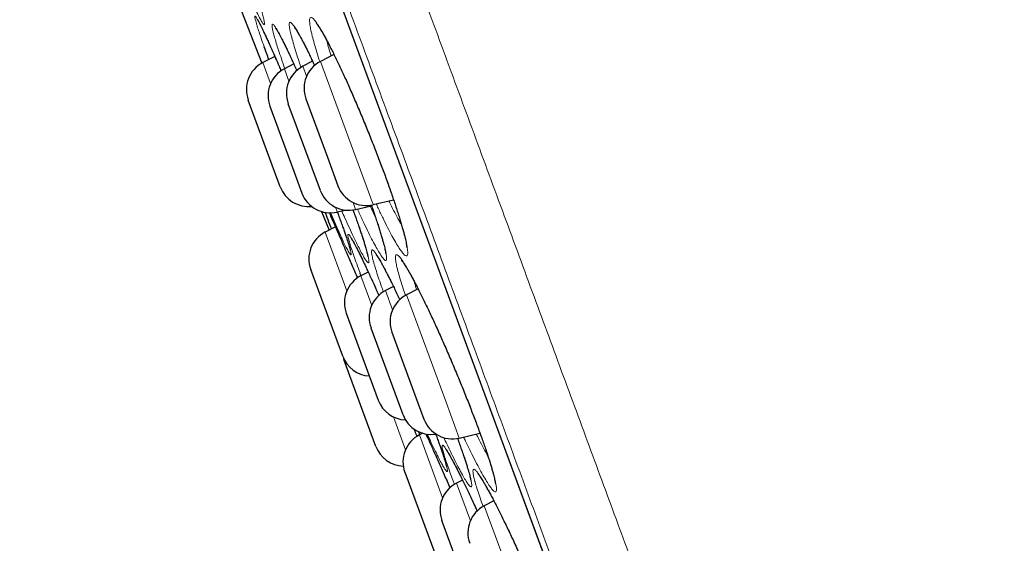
# Model space of a CAD drawing. Header units: millimetres. Extents: x 8 to 778, y 12 to 1829.
# Tile 191 of 256: x 69 to 85, y 1659 to 1668. Entities that reach past the tile are written whole.
import ezdxf

# ---------------------------------------------------------------- set-up
doc = ezdxf.new("R2010")
doc.units = ezdxf.units.MM

msp = doc.modelspace()

# ---------------------------------------------------------------- linework, layer by layer
at = {"color": 8, "linetype": 'Continuous', "lineweight": 0}
for p, q in [((60.52, 1705.446), (83.343, 1643.577)), ((73.145, 1666.762), (73.017, 1667.108)), ((73.809, 1667.196), (73.832, 1667.126)), ((73.97, 1667.128), (74.555, 1665.541)), ((73.375, 1667.007), (73.45, 1666.803)), ((73.74, 1666.883), (73.679, 1667.048)), ((74.555, 1665.541), (74.842, 1664.764)), ((74.551, 1664.684), (74.508, 1664.801)), ((74.218, 1664.721), (74.247, 1664.643)), ((74.407, 1663.342), (74.049, 1664.312)), ((74.636, 1663.587), (74.816, 1663.1)), ((75.162, 1663.029), (75.045, 1663.345)), ((75.391, 1663.274), (76.045, 1661.501)), ((76.045, 1661.501), (76.263, 1660.91)), ((75.375, 1660.718), (75.175, 1661.26)), ((75.604, 1660.963), (75.988, 1659.923)), ((76.447, 1659.546), (76.217, 1660.168)), ((76.676, 1659.791), (77.392, 1657.849))]:
    msp.add_line(p, q, dxfattribs=at)
at = {"color": 7, "linetype": 'Continuous', "lineweight": 30}
for p, q in [((60.527, 1705.425), (83.335, 1643.597)), ((72.452, 1668.502), (73.004, 1667.101)), ((74.193, 1667.243), (73.97, 1667.128)), ((73.216, 1667.211), (73.017, 1667.108)), ((73.529, 1667.087), (73.375, 1667.007)), ((73.84, 1667.131), (73.679, 1667.048)), ((73.306, 1665.058), (72.777, 1666.491)), ((73.968, 1664.998), (73.439, 1666.43)), ((73.729, 1666.51), (74.084, 1665.549)), ((73.134, 1666.389), (73.531, 1665.315)), ((74.084, 1665.549), (74.258, 1665.077)), ((73.531, 1665.315), (73.663, 1664.956)), ((74.842, 1664.764), (75.178, 1664.843)), ((73.989, 1664.65), (74.113, 1664.345)), ((74.247, 1664.643), (74.379, 1664.674)), ((74.551, 1664.684), (74.814, 1664.746)), ((74.217, 1664.399), (74.049, 1664.312)), ((74.337, 1662.262), (73.809, 1663.695)), ((74.759, 1663.651), (74.636, 1663.587)), ((75.175, 1663.412), (75.045, 1663.345)), ((75.583, 1663.373), (75.391, 1663.274)), ((74.396, 1662.97), (74.847, 1661.746)), ((75.334, 1661.295), (74.805, 1662.727)), ((75.151, 1662.657), (75.547, 1661.582)), ((74.348, 1662.235), (74.358, 1662.207)), ((74.886, 1660.774), (74.358, 1662.207)), ((74.847, 1661.746), (74.925, 1661.537)), ((75.547, 1661.582), (75.68, 1661.224)), ((75.614, 1660.968), (75.597, 1661.012)), ((75.656, 1660.99), (75.604, 1660.963)), ((76.263, 1660.91), (76.605, 1660.99)), ((75.364, 1660.345), (75.857, 1659.008)), ((76.315, 1660.218), (76.217, 1660.168)), ((76.834, 1659.872), (76.676, 1659.791)), ((76.506, 1658.117), (75.977, 1659.55))]:
    msp.add_line(p, q, dxfattribs=at)
for centre, start, end in [((73.246, 1666.664), 117.2488, 200.2488), ((74.199, 1666.683), 117.2488, 200.2488), ((73.604, 1666.562), 117.2488, 200.2488), ((73.908, 1666.603), 117.2488, 200.2488), ((73.775, 1665.231), 200.2488, 275.9422), ((74.132, 1665.129), 200.2488, 283.2488), ((74.437, 1665.171), 200.2488, 283.2488), ((74.727, 1665.25), 200.2488, 283.2488), ((74.278, 1663.868), 117.2488, 200.2488), ((74.865, 1663.143), 117.2488, 200.2488), ((75.274, 1662.901), 117.2488, 200.2488), ((75.62, 1662.83), 117.2488, 200.2488), ((74.806, 1662.435), 200.2488, 266.6706), ((75.394, 1661.71), 200.2488, 267.7655), ((75.803, 1661.468), 200.2488, 279.0899), ((76.149, 1661.397), 200.2488, 283.2488), ((75.833, 1660.518), 117.2488, 200.2488), ((75.355, 1660.947), 200.2488, 268.0479), ((76.446, 1659.723), 117.2488, 200.2488), ((76.905, 1659.347), 117.2488, 200.2488)]:
    msp.add_arc(centre, 0.5, start, end, dxfattribs=at)
at = {"color": 8, "linetype": 'Continuous', "lineweight": 0}
for points, knots in [([(61.083, 1707.746), (61.085, 1707.74), (61.09, 1707.727), (61.126, 1707.629), (61.184, 1707.472), (61.266, 1707.25), (61.37, 1706.968), (61.495, 1706.628), (61.642, 1706.23), (61.81, 1705.774), (62.001, 1705.257), (62.214, 1704.68), (62.449, 1704.041), (62.706, 1703.347), (62.982, 1702.597), (63.277, 1701.799), (63.588, 1700.955), (63.915, 1700.067), (64.26, 1699.133), (64.624, 1698.147), (65.006, 1697.112), (65.406, 1696.027), (65.821, 1694.902), (66.25, 1693.738), (66.69, 1692.545), (67.14, 1691.326), (67.598, 1690.083), (68.067, 1688.813), (68.548, 1687.509), (69.041, 1686.173), (69.545, 1684.807), (70.056, 1683.422), (70.572, 1682.021), (71.091, 1680.615), (71.611, 1679.206), (72.13, 1677.799), (72.652, 1676.385), (73.177, 1674.961), (73.706, 1673.528), (74.236, 1672.089), (74.765, 1670.656), (75.291, 1669.231), (75.809, 1667.826), (76.319, 1666.442), (76.821, 1665.083), (77.315, 1663.743), (77.805, 1662.415), (78.289, 1661.103), (78.766, 1659.81), (79.232, 1658.546), (79.687, 1657.315), (80.126, 1656.124), (80.549, 1654.976), (80.956, 1653.873), (81.349, 1652.809), (81.728, 1651.78), (82.094, 1650.789), (82.444, 1649.839), (82.777, 1648.937), (83.091, 1648.086), (83.384, 1647.292), (83.656, 1646.554), (83.907, 1645.874), (84.138, 1645.249), (84.349, 1644.675), (84.541, 1644.156), (84.711, 1643.693), (84.86, 1643.291), (84.986, 1642.95), (85.088, 1642.673), (85.167, 1642.458), (85.224, 1642.304), (85.256, 1642.219), (85.269, 1642.183), (85.265, 1642.193), (85.265, 1642.193)], [0, 0, 0, 0, 0.014, 0.028, 0.042, 0.056, 0.07, 0.08375, 0.0975, 0.11125, 0.125, 0.139, 0.153, 0.167, 0.181, 0.195, 0.20875, 0.2225, 0.23625, 0.25, 0.264, 0.278, 0.292, 0.306, 0.32, 0.33375, 0.3475, 0.36125, 0.375, 0.389, 0.403, 0.417, 0.431, 0.445, 0.45875, 0.4725, 0.48625, 0.5, 0.514, 0.528, 0.542, 0.556, 0.57, 0.58375, 0.5975, 0.61125, 0.625, 0.639, 0.653, 0.667, 0.681, 0.695, 0.70875, 0.7225, 0.73625, 0.75, 0.764, 0.778, 0.792, 0.806, 0.82, 0.83375, 0.8475, 0.86125, 0.875, 0.889, 0.903, 0.917, 0.930999, 0.944999, 0.958749, 0.9725, 0.98625, 1, 1, 1, 1, 1]), ([(83.749, 1642.768), (83.747, 1642.774), (83.743, 1642.786), (83.707, 1642.882), (83.651, 1643.034), (83.572, 1643.249), (83.471, 1643.522), (83.349, 1643.852), (83.207, 1644.238), (83.044, 1644.68), (82.859, 1645.181), (82.652, 1645.741), (82.424, 1646.36), (82.176, 1647.034), (81.908, 1647.76), (81.622, 1648.534), (81.32, 1649.353), (81.003, 1650.213), (80.668, 1651.119), (80.316, 1652.075), (79.946, 1653.079), (79.558, 1654.13), (79.155, 1655.221), (78.739, 1656.35), (78.312, 1657.506), (77.876, 1658.688), (77.432, 1659.893), (76.977, 1661.125), (76.511, 1662.389), (76.033, 1663.685), (75.545, 1665.009), (75.05, 1666.351), (74.548, 1667.709), (74.045, 1669.073), (73.542, 1670.438), (73.038, 1671.803), (72.533, 1673.174), (72.023, 1674.555), (71.511, 1675.944), (70.996, 1677.339), (70.484, 1678.728), (69.974, 1680.11), (69.471, 1681.472), (68.977, 1682.814), (68.49, 1684.131), (68.011, 1685.431), (67.536, 1686.719), (67.067, 1687.991), (66.604, 1689.244), (66.152, 1690.469), (65.712, 1691.663), (65.286, 1692.818), (64.876, 1693.93), (64.481, 1695), (64.1, 1696.032), (63.732, 1697.03), (63.378, 1697.99), (63.038, 1698.912), (62.716, 1699.786), (62.411, 1700.611), (62.127, 1701.381), (61.863, 1702.096), (61.62, 1702.755), (61.397, 1703.362), (61.191, 1703.918), (61.006, 1704.421), (60.84, 1704.87), (60.696, 1705.26), (60.574, 1705.59), (60.475, 1705.859), (60.398, 1706.068), (60.344, 1706.215), (60.31, 1706.307), (60.306, 1706.318), (60.304, 1706.324)], [0, 0, 0, 0, 0.014, 0.028, 0.042, 0.056, 0.07, 0.08375, 0.0975, 0.11125, 0.125, 0.139, 0.153, 0.167, 0.181, 0.195, 0.20875, 0.2225, 0.23625, 0.25, 0.264, 0.278, 0.292, 0.306, 0.32, 0.33375, 0.3475, 0.36125, 0.375, 0.389, 0.403, 0.417, 0.431, 0.445, 0.45875, 0.4725, 0.48625, 0.5, 0.514, 0.528, 0.542, 0.556, 0.57, 0.58375, 0.5975, 0.61125, 0.625, 0.639, 0.653, 0.667, 0.681, 0.695, 0.70875, 0.7225, 0.73625, 0.75, 0.764, 0.778, 0.792, 0.806, 0.82, 0.83375, 0.8475, 0.86125, 0.875, 0.889, 0.903, 0.917, 0.931, 0.945, 0.95875, 0.9725, 0.98625, 1, 1, 1, 1]), ([(72.777, 1668.625), (72.797, 1668.569), (72.838, 1668.453), (72.891, 1668.297), (72.937, 1668.156), (72.976, 1668.033), (73.008, 1667.927), (73.03, 1667.842), (73.044, 1667.781), (73.047, 1667.744), (73.041, 1667.732), (73.026, 1667.744), (73, 1667.782), (72.966, 1667.844), (72.923, 1667.93), (72.871, 1668.039), (72.813, 1668.168), (72.748, 1668.316), (72.7, 1668.428), (72.676, 1668.484)], [0, 0, 0, 0, 0.054384, 0.113791, 0.170012, 0.226233, 0.285705, 0.345368, 0.404842, 0.464298, 0.523943, 0.583399, 0.642969, 0.70273, 0.7623, 0.821877, 0.881643, 0.941219, 1, 1, 1, 1]), ([(72.926, 1667.707), (72.921, 1667.724), (72.911, 1667.758), (72.897, 1667.807), (72.887, 1667.85), (72.886, 1667.876), (72.894, 1667.877), (72.913, 1667.853), (72.941, 1667.804), (72.978, 1667.732), (73.025, 1667.636), (73.079, 1667.519), (73.142, 1667.38), (73.193, 1667.266), (73.224, 1667.193), (73.23, 1667.179)], [0, 0, 0, 0, 0.051363, 0.102727, 0.190094, 0.277734, 0.365093, 0.452523, 0.540226, 0.627647, 0.715346, 0.803324, 0.89102, 0.978641, 1, 1, 1, 1]), ([(73.039, 1667.375), (73.023, 1667.42), (72.992, 1667.509), (72.954, 1667.62), (72.935, 1667.678), (72.926, 1667.707)], [0, 0, 0, 0, 0.342549, 0.671274, 1, 1, 1, 1]), ([(73.211, 1667.531), (73.205, 1667.55), (73.195, 1667.588), (73.181, 1667.646), (73.171, 1667.698), (73.169, 1667.735), (73.177, 1667.747), (73.196, 1667.734), (73.224, 1667.696), (73.261, 1667.635), (73.308, 1667.549), (73.363, 1667.441), (73.426, 1667.312), (73.496, 1667.162), (73.548, 1667.049), (73.577, 1666.982), (73.58, 1666.976)], [0, 0, 0, 0, 0.048455, 0.096911, 0.178, 0.259344, 0.340426, 0.421591, 0.503009, 0.584166, 0.665593, 0.747279, 0.828703, 0.91006, 0.991675, 1, 1, 1, 1]), ([(73.496, 1667.522), (73.495, 1667.525), (73.485, 1667.564), (73.469, 1667.631), (73.456, 1667.703), (73.454, 1667.752), (73.461, 1667.776), (73.479, 1667.775), (73.506, 1667.749), (73.544, 1667.699), (73.59, 1667.625), (73.644, 1667.528), (73.706, 1667.409), (73.776, 1667.268), (73.833, 1667.151), (73.867, 1667.076), (73.875, 1667.06)], [0, 0, 0, 0, 0.007464, 0.08816, 0.169115, 0.249814, 0.330526, 0.411497, 0.492211, 0.572871, 0.653789, 0.734454, 0.815321, 0.896448, 0.977317, 1, 1, 1, 1]), ([(73.828, 1667.576), (73.827, 1667.58), (73.817, 1667.622), (73.802, 1667.693), (73.79, 1667.771), (73.789, 1667.825), (73.799, 1667.854), (73.818, 1667.859), (73.848, 1667.839), (73.887, 1667.793), (73.934, 1667.724), (73.991, 1667.632), (74.055, 1667.517), (74.126, 1667.382), (74.203, 1667.228), (74.285, 1667.057), (74.371, 1666.871), (74.46, 1666.673), (74.551, 1666.465), (74.642, 1666.249), (74.733, 1666.029), (74.822, 1665.807), (74.909, 1665.587), (74.991, 1665.37), (75.068, 1665.16), (75.14, 1664.959), (75.205, 1664.769), (75.262, 1664.594), (75.311, 1664.436), (75.35, 1664.298), (75.379, 1664.183), (75.399, 1664.087), (75.411, 1664.009), (75.413, 1663.953), (75.404, 1663.921), (75.385, 1663.915), (75.357, 1663.934), (75.319, 1663.977), (75.271, 1664.044), (75.215, 1664.135), (75.152, 1664.248), (75.081, 1664.382), (75.004, 1664.536), (74.94, 1664.668), (74.901, 1664.753), (74.891, 1664.775)], [0, 0, 0, 0, 0.002836, 0.026997, 0.051235, 0.075396, 0.099568, 0.123818, 0.147991, 0.172155, 0.196396, 0.220562, 0.244788, 0.269093, 0.293319, 0.317464, 0.341686, 0.36583, 0.390018, 0.414284, 0.438472, 0.46257, 0.486744, 0.510841, 0.534963, 0.559163, 0.583286, 0.607374, 0.631538, 0.655626, 0.677961, 0.700294, 0.724563, 0.748907, 0.773172, 0.797336, 0.821576, 0.845739, 0.869982, 0.894303, 0.918546, 0.942736, 0.967003, 0.991192, 1, 1, 1, 1]), ([(73.961, 1667.118), (73.956, 1667.134), (73.932, 1667.207), (73.897, 1667.321), (73.857, 1667.461), (73.837, 1667.537), (73.828, 1667.576)], [0, 0, 0, 0, 0.085627, 0.390125, 0.695511, 1, 1, 1, 1]), ([(73.381, 1667.01), (73.363, 1667.064), (73.324, 1667.174), (73.277, 1667.314), (73.239, 1667.435), (73.22, 1667.499), (73.211, 1667.531)], [0, 0, 0, 0, 0.2554482, 0.5201069, 0.7600528, 1, 1, 1, 1]), ([(73.65, 1667.027), (73.639, 1667.059), (73.609, 1667.147), (73.568, 1667.274), (73.526, 1667.411), (73.506, 1667.485), (73.496, 1667.522)], [0, 0, 0, 0, 0.1578712, 0.4383066, 0.7195743, 1, 1, 1, 1]), ([(74.077, 1667.469), (74.085, 1667.439), (74.1, 1667.374), (74.124, 1667.288), (74.142, 1667.23), (74.145, 1667.218)], [0, 0, 0, 0, 0.404641, 0.882695, 1, 1, 1, 1]), ([(75.1, 1664.824), (75.114, 1664.795), (75.154, 1664.714), (75.214, 1664.599), (75.271, 1664.493), (75.301, 1664.443), (75.311, 1664.425)], [0, 0, 0, 0, 0.1814213, 0.50335, 0.8242596, 1, 1, 1, 1]), ([(74.249, 1664.643), (74.256, 1664.626), (74.284, 1664.55), (74.325, 1664.435), (74.372, 1664.302), (74.411, 1664.187), (74.442, 1664.09), (74.464, 1664.015), (74.476, 1663.963), (74.478, 1663.936), (74.47, 1663.934), (74.452, 1663.956), (74.424, 1664.004), (74.387, 1664.075), (74.342, 1664.168), (74.305, 1664.248), (74.286, 1664.288)], [0, 0, 0, 0, 0.023037, 0.098731, 0.170365, 0.242, 0.317733, 0.393709, 0.469445, 0.545156, 0.621108, 0.69682, 0.772681, 0.848783, 0.924643, 1, 1, 1, 1]), ([(74.508, 1664.678), (74.525, 1664.629), (74.565, 1664.52), (74.616, 1664.372), (74.663, 1664.231), (74.703, 1664.107), (74.734, 1664.001), (74.756, 1663.916), (74.768, 1663.853), (74.771, 1663.815), (74.763, 1663.802), (74.745, 1663.813), (74.717, 1663.85), (74.68, 1663.91), (74.634, 1663.994), (74.58, 1664.101), (74.518, 1664.229), (74.448, 1664.376), (74.383, 1664.52), (74.338, 1664.621), (74.321, 1664.66)], [0, 0, 0, 0, 0.046018, 0.103545, 0.157968, 0.212391, 0.269974, 0.327743, 0.385329, 0.442899, 0.500651, 0.558222, 0.615937, 0.673836, 0.731551, 0.789251, 0.847134, 0.904834, 0.962619, 1, 1, 1, 1]), ([(74.809, 1664.76), (74.822, 1664.724), (74.857, 1664.626), (74.905, 1664.481), (74.955, 1664.325), (74.995, 1664.192), (75.026, 1664.082), (75.048, 1663.99), (75.061, 1663.917), (75.065, 1663.866), (75.058, 1663.84), (75.041, 1663.84), (75.014, 1663.864), (74.978, 1663.912), (74.932, 1663.985), (74.878, 1664.081), (74.816, 1664.198), (74.747, 1664.336), (74.672, 1664.494), (74.616, 1664.613), (74.584, 1664.683), (74.581, 1664.691)], [0, 0, 0, 0, 0.032462, 0.089229, 0.146177, 0.202944, 0.255586, 0.308228, 0.365378, 0.422708, 0.479851, 0.536753, 0.593833, 0.65073, 0.707808, 0.765067, 0.822143, 0.87909, 0.936218, 0.993164, 1, 1, 1, 1]), ([(74.789, 1664.74), (74.796, 1664.724), (74.828, 1664.656), (74.857, 1664.598), (74.879, 1664.554)], [0, 0, 0, 0, 0.234185, 1, 1, 1, 1]), ([(74.624, 1663.637), (74.605, 1663.687), (74.567, 1663.791), (74.52, 1663.924), (74.481, 1664.04), (74.452, 1664.134), (74.432, 1664.205), (74.423, 1664.252), (74.424, 1664.276), (74.436, 1664.273), (74.458, 1664.247), (74.49, 1664.196), (74.531, 1664.121), (74.582, 1664.023), (74.64, 1663.905), (74.707, 1663.764), (74.766, 1663.638), (74.805, 1663.553), (74.817, 1663.527)], [0, 0, 0, 0, 0.062151, 0.1268689, 0.1917892, 0.2565015, 0.3213977, 0.3865003, 0.4513947, 0.516229, 0.581269, 0.6461018, 0.7109762, 0.7760565, 0.8409293, 0.9058068, 0.9708895, 1, 1, 1, 1]), ([(74.852, 1663.804), (74.851, 1663.806), (74.841, 1663.842), (74.826, 1663.902), (74.814, 1663.966), (74.812, 1664.006), (74.822, 1664.021), (74.841, 1664.012), (74.87, 1663.978), (74.909, 1663.919), (74.958, 1663.838), (75.015, 1663.734), (75.08, 1663.608), (75.152, 1663.463), (75.22, 1663.323), (75.264, 1663.227), (75.281, 1663.191)], [0, 0, 0, 0, 0.006054, 0.084835, 0.163868, 0.242652, 0.321439, 0.400479, 0.479268, 0.558009, 0.637002, 0.715747, 0.794713, 0.873934, 0.952902, 1, 1, 1, 1]), ([(75.011, 1663.322), (74.999, 1663.356), (74.967, 1663.445), (74.924, 1663.571), (74.882, 1663.7), (74.862, 1663.769), (74.852, 1663.804)], [0, 0, 0, 0, 0.173094, 0.448457, 0.724647, 1, 1, 1, 1]), ([(75.243, 1663.693), (75.242, 1663.697), (75.232, 1663.736), (75.218, 1663.801), (75.207, 1663.871), (75.207, 1663.918), (75.217, 1663.94), (75.238, 1663.938), (75.269, 1663.911), (75.31, 1663.858), (75.36, 1663.783), (75.418, 1663.685), (75.485, 1663.565), (75.559, 1663.425), (75.638, 1663.266), (75.723, 1663.092), (75.812, 1662.903), (75.904, 1662.703), (75.998, 1662.494), (76.092, 1662.277), (76.185, 1662.058), (76.277, 1661.837), (76.366, 1661.619), (76.45, 1661.405), (76.53, 1661.198), (76.603, 1661.001), (76.669, 1660.816), (76.727, 1660.647), (76.777, 1660.494), (76.816, 1660.363), (76.845, 1660.255), (76.866, 1660.165), (76.877, 1660.094), (76.878, 1660.045), (76.869, 1660.021), (76.848, 1660.022), (76.818, 1660.048), (76.778, 1660.097), (76.729, 1660.172), (76.67, 1660.269), (76.604, 1660.387), (76.531, 1660.526), (76.451, 1660.684), (76.385, 1660.818), (76.345, 1660.904), (76.334, 1660.927)], [0, 0, 0, 0, 0.0025128, 0.0266737, 0.050912, 0.0750737, 0.0992443, 0.1234924, 0.1476637, 0.1718291, 0.1960718, 0.2202387, 0.2444748, 0.2687889, 0.2930254, 0.3171895, 0.3414299, 0.3655931, 0.389807, 0.4140987, 0.4383124, 0.4624359, 0.486636, 0.5107589, 0.5349022, 0.5591226, 0.5832657, 0.6073648, 0.6315408, 0.6556401, 0.6779772, 0.700314, 0.7245819, 0.7489263, 0.773191, 0.7973544, 0.8215935, 0.8457551, 0.870003, 0.8943284, 0.9185759, 0.9427779, 0.9670569, 0.9912585, 1, 1, 1, 1]), ([(75.376, 1663.261), (75.371, 1663.274), (75.348, 1663.342), (75.313, 1663.45), (75.272, 1663.584), (75.253, 1663.657), (75.243, 1663.693)], [0, 0, 0, 0, 0.073069, 0.381747, 0.691333, 1, 1, 1, 1]), ([(75.515, 1663.503), (75.516, 1663.502), (75.525, 1663.467), (75.539, 1663.419), (75.556, 1663.367), (75.558, 1663.36)], [0, 0, 0, 0, 0.022075, 0.872206, 1, 1, 1, 1]), ([(75.874, 1660.975), (75.89, 1660.934), (75.924, 1660.839), (75.969, 1660.713), (76.009, 1660.596), (76.038, 1660.501), (76.059, 1660.428), (76.068, 1660.379), (76.068, 1660.355), (76.057, 1660.355), (76.035, 1660.381), (76.004, 1660.43), (75.963, 1660.503), (75.913, 1660.6), (75.856, 1660.716), (75.811, 1660.811), (75.789, 1660.857)], [0, 0, 0, 0, 0.0568681, 0.129249, 0.2017212, 0.2744245, 0.3468971, 0.4193773, 0.4920883, 0.5645691, 0.6371637, 0.7099903, 0.7825853, 0.8551284, 0.927903, 1, 1, 1, 1]), ([(76.233, 1660.907), (76.24, 1660.889), (76.269, 1660.81), (76.312, 1660.686), (76.363, 1660.537), (76.403, 1660.412), (76.434, 1660.309), (76.455, 1660.225), (76.468, 1660.161), (76.47, 1660.119), (76.462, 1660.101), (76.443, 1660.109), (76.415, 1660.141), (76.376, 1660.198), (76.328, 1660.278), (76.272, 1660.381), (76.207, 1660.505), (76.135, 1660.65), (76.068, 1660.789), (76.023, 1660.885), (76.006, 1660.922)], [0, 0, 0, 0, 0.017897, 0.077302, 0.136896, 0.196302, 0.251375, 0.306448, 0.366225, 0.42619, 0.485959, 0.545473, 0.605174, 0.664684, 0.724392, 0.784291, 0.843997, 0.903583, 0.963358, 1, 1, 1, 1]), ([(76.544, 1660.976), (76.559, 1660.945), (76.601, 1660.861), (76.664, 1660.741), (76.714, 1660.649), (76.736, 1660.609), (76.739, 1660.605)], [0, 0, 0, 0, 0.21803, 0.587743, 0.956286, 1, 1, 1, 1]), ([(76.183, 1660.144), (76.181, 1660.15), (76.157, 1660.213), (76.118, 1660.317), (76.07, 1660.452), (76.032, 1660.566), (76.003, 1660.659), (75.986, 1660.728), (75.978, 1660.774), (75.982, 1660.795), (75.996, 1660.792), (76.02, 1660.765), (76.055, 1660.713), (76.1, 1660.638), (76.153, 1660.54), (76.216, 1660.42), (76.286, 1660.281), (76.362, 1660.124), (76.445, 1659.949), (76.512, 1659.808), (76.551, 1659.722), (76.56, 1659.702)], [0, 0, 0, 0, 0.006184, 0.063584, 0.121168, 0.17857, 0.235861, 0.293336, 0.350631, 0.408079, 0.465711, 0.523159, 0.58049, 0.638001, 0.69533, 0.75289, 0.810634, 0.868194, 0.925652, 0.983292, 1, 1, 1, 1]), ([(76.523, 1660.187), (76.522, 1660.19), (76.512, 1660.226), (76.498, 1660.285), (76.488, 1660.348), (76.488, 1660.387), (76.5, 1660.401), (76.522, 1660.39), (76.554, 1660.356), (76.596, 1660.296), (76.648, 1660.214), (76.709, 1660.11), (76.778, 1659.984), (76.854, 1659.838), (76.936, 1659.676), (77.023, 1659.497), (77.115, 1659.306), (77.209, 1659.104), (77.305, 1658.893), (77.402, 1658.676), (77.498, 1658.457), (77.591, 1658.238), (77.682, 1658.022), (77.769, 1657.811), (77.85, 1657.608), (77.924, 1657.415), (77.992, 1657.236), (78.051, 1657.073), (78.101, 1656.926), (78.141, 1656.802), (78.17, 1656.7), (78.191, 1656.618), (78.202, 1656.555), (78.202, 1656.514), (78.191, 1656.498), (78.17, 1656.507), (78.138, 1656.54), (78.097, 1656.597), (78.045, 1656.678), (77.985, 1656.781), (77.917, 1656.906), (77.841, 1657.05), (77.759, 1657.212), (77.693, 1657.346), (77.653, 1657.43), (77.644, 1657.449)], [0, 0, 0, 0, 0.002128, 0.026324, 0.050597, 0.074794, 0.098995, 0.123274, 0.147476, 0.171672, 0.195945, 0.220143, 0.244417, 0.268769, 0.293043, 0.317254, 0.341541, 0.365751, 0.390021, 0.414368, 0.438637, 0.462818, 0.487077, 0.511257, 0.535456, 0.559731, 0.583929, 0.608075, 0.632299, 0.656445, 0.67882, 0.701196, 0.725496, 0.749872, 0.774169, 0.798363, 0.822632, 0.846824, 0.871106, 0.895465, 0.919746, 0.943988, 0.968307, 0.992548, 1, 1, 1, 1]), ([(76.657, 1659.776), (76.653, 1659.788), (76.629, 1659.854), (76.594, 1659.958), (76.552, 1660.086), (76.533, 1660.153), (76.523, 1660.187)], [0, 0, 0, 0, 0.070828, 0.380248, 0.690591, 1, 1, 1, 1])]:
    msp.add_open_spline(points, degree=3, knots=knots, dxfattribs=at)
at = {"color": 7, "linetype": 'Continuous', "lineweight": 30}
for points, knots in [([(72.93, 1667.816), (72.931, 1667.816), (72.931, 1667.815), (72.936, 1667.808), (72.944, 1667.794), (72.956, 1667.772), (72.971, 1667.743), (72.99, 1667.706), (73.012, 1667.66), (73.037, 1667.607), (73.066, 1667.547), (73.096, 1667.48), (73.129, 1667.407), (73.164, 1667.328), (73.199, 1667.251), (73.222, 1667.198), (73.232, 1667.174)], [0, 0, 0, 0, 0.037451, 0.087585, 0.14627, 0.211503, 0.283041, 0.359032, 0.438069, 0.519139, 0.601523, 0.684695, 0.768242, 0.85179, 0.935023, 1, 1, 1, 1]), ([(73.898, 1667.762), (73.897, 1667.762), (73.897, 1667.762), (73.901, 1667.758), (73.909, 1667.748), (73.922, 1667.731), (73.939, 1667.707), (73.96, 1667.675), (73.984, 1667.635), (74.012, 1667.588), (74.043, 1667.533), (74.077, 1667.47), (74.114, 1667.401), (74.152, 1667.325), (74.193, 1667.244), (74.235, 1667.157), (74.279, 1667.066), (74.324, 1666.971), (74.369, 1666.873), (74.415, 1666.771), (74.462, 1666.666), (74.51, 1666.557), (74.558, 1666.444), (74.607, 1666.329), (74.657, 1666.212), (74.706, 1666.093), (74.755, 1665.973), (74.803, 1665.853), (74.85, 1665.733), (74.897, 1665.615), (74.941, 1665.498), (74.985, 1665.383), (75.026, 1665.271), (75.067, 1665.161), (75.105, 1665.054), (75.142, 1664.949), (75.177, 1664.847), (75.21, 1664.749), (75.24, 1664.656), (75.268, 1664.567), (75.294, 1664.484), (75.317, 1664.406), (75.337, 1664.335), (75.354, 1664.271), (75.368, 1664.214), (75.379, 1664.164), (75.387, 1664.123), (75.392, 1664.091), (75.395, 1664.068), (75.396, 1664.055), (75.396, 1664.049), (75.396, 1664.049), (75.396, 1664.05)], [0, 0, 0, 0, 0.005139, 0.018086, 0.032672, 0.048816, 0.066367, 0.084753, 0.104246, 0.124573, 0.145526, 0.166935, 0.188662, 0.210589, 0.232617, 0.254653, 0.276609, 0.298433, 0.320081, 0.341529, 0.363087, 0.384877, 0.406842, 0.428948, 0.451161, 0.473439, 0.49574, 0.51801, 0.540214, 0.562319, 0.5843, 0.606142, 0.627788, 0.649485, 0.671291, 0.693193, 0.71517, 0.737195, 0.75923, 0.781228, 0.803144, 0.824929, 0.846529, 0.86788, 0.888905, 0.909487, 0.92973, 0.949455, 0.966228, 0.981576, 0.99527, 1, 1, 1, 1]), ([(73.234, 1667.669), (73.234, 1667.669), (73.234, 1667.67), (73.237, 1667.666), (73.243, 1667.657), (73.254, 1667.64), (73.269, 1667.616), (73.287, 1667.583), (73.309, 1667.543), (73.334, 1667.495), (73.362, 1667.439), (73.393, 1667.377), (73.426, 1667.308), (73.462, 1667.233), (73.499, 1667.153), (73.538, 1667.067), (73.565, 1667.008), (73.579, 1666.976), (73.58, 1666.975)], [0, 0, 0, 0, 0.012622, 0.055465, 0.10599, 0.163885, 0.228276, 0.297812, 0.371118, 0.447039, 0.52469, 0.603407, 0.682685, 0.762121, 0.841323, 0.920073, 0.998214, 1, 1, 1, 1]), ([(73.541, 1667.689), (73.541, 1667.689), (73.54, 1667.69), (73.543, 1667.687), (73.549, 1667.679), (73.56, 1667.664), (73.574, 1667.642), (73.593, 1667.612), (73.615, 1667.575), (73.64, 1667.529), (73.669, 1667.476), (73.701, 1667.416), (73.735, 1667.348), (73.772, 1667.274), (73.81, 1667.194), (73.845, 1667.122), (73.867, 1667.076), (73.874, 1667.059)], [0, 0, 0, 0, 0.004084, 0.050896, 0.104582, 0.165024, 0.231357, 0.302402, 0.376377, 0.453904, 0.53404, 0.616093, 0.699516, 0.783856, 0.868732, 0.95381, 1, 1, 1, 1]), ([(73.117, 1667.16), (73.111, 1667.177), (73.083, 1667.253), (73.057, 1667.325), (73.04, 1667.373), (73.039, 1667.375)], [0, 0, 0, 0, 0.221949, 0.966521, 1, 1, 1, 1]), ([(73.23, 1667.179), (73.249, 1667.137), (73.277, 1667.071), (73.309, 1666.998), (73.32, 1666.972)], [0, 0, 0, 0, 0.651594, 1, 1, 1, 1]), ([(74.153, 1664.366), (74.144, 1664.39), (74.112, 1664.47), (74.077, 1664.561), (74.055, 1664.62), (74.049, 1664.637)], [0, 0, 0, 0, 0.233984, 0.786696, 1, 1, 1, 1]), ([(74.113, 1664.634), (74.113, 1664.634), (74.132, 1664.592), (74.176, 1664.49), (74.247, 1664.33), (74.324, 1664.152), (74.406, 1663.96), (74.491, 1663.76), (74.55, 1663.62), (74.579, 1663.551)], [0, 0, 0, 0, 0.001373, 0.168353, 0.335861, 0.502836, 0.670081, 0.83786, 1, 1, 1, 1]), ([(74.286, 1664.288), (74.286, 1664.288), (74.268, 1664.327), (74.224, 1664.425), (74.173, 1664.54), (74.14, 1664.616), (74.132, 1664.634)], [0, 0, 0, 0, 0.002988, 0.43513, 0.865902, 1, 1, 1, 1]), ([(74.249, 1664.643), (74.25, 1664.64), (74.262, 1664.606), (74.284, 1664.546), (74.315, 1664.463), (74.342, 1664.386), (74.367, 1664.315), (74.389, 1664.251), (74.408, 1664.193), (74.424, 1664.142), (74.438, 1664.098), (74.449, 1664.062), (74.456, 1664.035), (74.46, 1664.018), (74.462, 1664.009), (74.462, 1664.008), (74.462, 1664.008)], [0, 0, 0, 0, 0.007801, 0.0935998, 0.1790477, 0.2640312, 0.3484412, 0.4319459, 0.5151971, 0.5983262, 0.6809563, 0.762461, 0.8417786, 0.9066491, 0.9629943, 1, 1, 1, 1]), ([(74.507, 1664.678), (74.511, 1664.668), (74.526, 1664.625), (74.552, 1664.553), (74.584, 1664.463), (74.613, 1664.378), (74.64, 1664.298), (74.664, 1664.226), (74.685, 1664.159), (74.703, 1664.099), (74.719, 1664.046), (74.732, 1664), (74.742, 1663.961), (74.748, 1663.932), (74.752, 1663.913), (74.754, 1663.902), (74.754, 1663.9), (74.754, 1663.9)], [0, 0, 0, 0, 0.022451, 0.099754, 0.176793, 0.253458, 0.329642, 0.405223, 0.480001, 0.554669, 0.629109, 0.702953, 0.775617, 0.846186, 0.904471, 0.956222, 1, 1, 1, 1]), ([(74.809, 1664.76), (74.816, 1664.74), (74.834, 1664.687), (74.863, 1664.604), (74.893, 1664.514), (74.921, 1664.428), (74.947, 1664.348), (74.969, 1664.274), (74.989, 1664.206), (75.006, 1664.146), (75.02, 1664.093), (75.031, 1664.048), (75.039, 1664.011), (75.044, 1663.983), (75.046, 1663.965), (75.047, 1663.956), (75.047, 1663.955), (75.047, 1663.955)], [0, 0, 0, 0, 0.045976, 0.122463, 0.198957, 0.275298, 0.351335, 0.426897, 0.501795, 0.575802, 0.648611, 0.719938, 0.789959, 0.857812, 0.913795, 0.963851, 1, 1, 1, 1]), ([(74.478, 1664.208), (74.478, 1664.208), (74.478, 1664.208), (74.48, 1664.205), (74.486, 1664.196), (74.496, 1664.179), (74.51, 1664.156), (74.528, 1664.124), (74.549, 1664.084), (74.574, 1664.037), (74.601, 1663.982), (74.632, 1663.92), (74.665, 1663.851), (74.701, 1663.777), (74.738, 1663.697), (74.777, 1663.612), (74.805, 1663.552), (74.819, 1663.522)], [0, 0, 0, 0, 0.0086296, 0.0517103, 0.1021082, 0.1600891, 0.2248077, 0.29472, 0.3683474, 0.4445227, 0.5224076, 0.6014104, 0.6811021, 0.7611601, 0.8413245, 0.9213564, 1, 1, 1, 1]), ([(74.89, 1663.938), (74.89, 1663.937), (74.891, 1663.936), (74.897, 1663.929), (74.907, 1663.915), (74.921, 1663.894), (74.938, 1663.866), (74.96, 1663.829), (74.985, 1663.785), (75.013, 1663.733), (75.044, 1663.674), (75.078, 1663.608), (75.115, 1663.536), (75.154, 1663.457), (75.195, 1663.373), (75.237, 1663.284), (75.266, 1663.222), (75.281, 1663.191)], [0, 0, 0, 0, 0.03907, 0.086444, 0.140279, 0.199818, 0.263793, 0.33088, 0.39998, 0.471575, 0.545005, 0.619785, 0.695524, 0.771886, 0.848576, 0.925304, 1, 1, 1, 1]), ([(75.306, 1663.848), (75.306, 1663.849), (75.305, 1663.849), (75.309, 1663.845), (75.316, 1663.836), (75.328, 1663.821), (75.345, 1663.798), (75.365, 1663.767), (75.389, 1663.729), (75.416, 1663.682), (75.447, 1663.629), (75.481, 1663.568), (75.517, 1663.5), (75.556, 1663.426), (75.597, 1663.345), (75.64, 1663.26), (75.684, 1663.169), (75.73, 1663.075), (75.776, 1662.977), (75.824, 1662.876), (75.872, 1662.772), (75.92, 1662.664), (75.97, 1662.553), (76.02, 1662.439), (76.071, 1662.323), (76.122, 1662.205), (76.172, 1662.086), (76.223, 1661.966), (76.272, 1661.847), (76.32, 1661.728), (76.367, 1661.612), (76.413, 1661.497), (76.457, 1661.384), (76.499, 1661.275), (76.54, 1661.168), (76.579, 1661.063), (76.616, 1660.962), (76.651, 1660.864), (76.684, 1660.77), (76.714, 1660.681), (76.742, 1660.597), (76.767, 1660.518), (76.789, 1660.446), (76.808, 1660.38), (76.825, 1660.322), (76.838, 1660.271), (76.847, 1660.228), (76.854, 1660.195), (76.858, 1660.17), (76.86, 1660.155), (76.86, 1660.147), (76.86, 1660.147), (76.86, 1660.147)], [0, 0, 0, 0, 0.003328, 0.015944, 0.030262, 0.046225, 0.063605, 0.082112, 0.101337, 0.121453, 0.142232, 0.163502, 0.185126, 0.20699, 0.228993, 0.251049, 0.273064, 0.294972, 0.316727, 0.338292, 0.35973, 0.381352, 0.403163, 0.425134, 0.447234, 0.469426, 0.491668, 0.513915, 0.536118, 0.558244, 0.580262, 0.602151, 0.623889, 0.64546, 0.667134, 0.688913, 0.710781, 0.732714, 0.754684, 0.776645, 0.798552, 0.820358, 0.842009, 0.863445, 0.884591, 0.905348, 0.925632, 0.945461, 0.962526, 0.978221, 0.99225, 1, 1, 1, 1]), ([(74.642, 1663.59), (74.636, 1663.604), (74.63, 1663.621), (74.625, 1663.635), (74.624, 1663.637)], [0, 0, 0, 0, 0.858883, 1, 1, 1, 1]), ([(74.817, 1663.527), (74.831, 1663.495), (74.869, 1663.413), (74.91, 1663.32), (74.935, 1663.262)], [0, 0, 0, 0, 0.379863, 1, 1, 1, 1]), ([(75.51, 1661.066), (75.516, 1661.053), (75.534, 1661.008), (75.552, 1660.966), (75.564, 1660.936)], [0, 0, 0, 0, 0.292304, 1, 1, 1, 1]), ([(75.712, 1660.977), (75.727, 1660.944), (75.767, 1660.858), (75.838, 1660.7), (75.924, 1660.508), (76.014, 1660.304), (76.077, 1660.162), (76.109, 1660.088), (76.109, 1660.087)], [0, 0, 0, 0, 0.133118, 0.348165, 0.56359, 0.779702, 0.995122, 1, 1, 1, 1]), ([(75.789, 1660.857), (75.788, 1660.858), (75.772, 1660.892), (75.753, 1660.933), (75.734, 1660.974)], [0, 0, 0, 0, 0.0083113, 1, 1, 1, 1]), ([(75.874, 1660.975), (75.879, 1660.96), (75.896, 1660.916), (75.92, 1660.85), (75.946, 1660.776), (75.97, 1660.708), (75.99, 1660.648), (76.008, 1660.594), (76.023, 1660.547), (76.034, 1660.507), (76.043, 1660.477), (76.048, 1660.455), (76.051, 1660.443), (76.051, 1660.438), (76.051, 1660.439), (76.051, 1660.439)], [0, 0, 0, 0, 0.049723, 0.144567, 0.238815, 0.332327, 0.424404, 0.516118, 0.60754, 0.698078, 0.786743, 0.861859, 0.929123, 0.986584, 1, 1, 1, 1]), ([(76.232, 1660.907), (76.236, 1660.898), (76.251, 1660.857), (76.275, 1660.788), (76.306, 1660.702), (76.334, 1660.621), (76.359, 1660.546), (76.381, 1660.477), (76.4, 1660.415), (76.417, 1660.36), (76.43, 1660.313), (76.44, 1660.274), (76.446, 1660.245), (76.45, 1660.224), (76.452, 1660.213), (76.452, 1660.208), (76.452, 1660.21), (76.452, 1660.21)], [0, 0, 0, 0, 0.0233097, 0.1063133, 0.1892772, 0.2720346, 0.35441, 0.4362058, 0.517191, 0.5970774, 0.6754271, 0.7519901, 0.8265947, 0.8893084, 0.9457428, 0.9948194, 1, 1, 1, 1]), ([(76.045, 1660.72), (76.044, 1660.72), (76.044, 1660.721), (76.047, 1660.718), (76.053, 1660.709), (76.063, 1660.694), (76.077, 1660.672), (76.095, 1660.641), (76.117, 1660.603), (76.142, 1660.558), (76.17, 1660.505), (76.201, 1660.446), (76.235, 1660.379), (76.272, 1660.306), (76.311, 1660.227), (76.353, 1660.142), (76.396, 1660.052), (76.441, 1659.958), (76.487, 1659.859), (76.527, 1659.774), (76.551, 1659.72), (76.56, 1659.702)], [0, 0, 0, 0, 0.004713, 0.039353, 0.079818, 0.125914, 0.176752, 0.231056, 0.28758, 0.34523, 0.404466, 0.465004, 0.526522, 0.588776, 0.651562, 0.714704, 0.778042, 0.841421, 0.90469, 0.967751, 1, 1, 1, 1]), ([(76.576, 1660.313), (76.576, 1660.313), (76.575, 1660.314), (76.578, 1660.311), (76.584, 1660.304), (76.595, 1660.29), (76.609, 1660.269), (76.628, 1660.24), (76.651, 1660.204), (76.677, 1660.16), (76.707, 1660.108), (76.74, 1660.049), (76.776, 1659.984), (76.814, 1659.911), (76.855, 1659.833), (76.898, 1659.749), (76.942, 1659.66), (76.988, 1659.567), (77.036, 1659.469), (77.084, 1659.369), (77.132, 1659.266), (77.182, 1659.16), (77.232, 1659.051), (77.283, 1658.939), (77.335, 1658.824), (77.387, 1658.707), (77.439, 1658.589), (77.491, 1658.47), (77.542, 1658.351), (77.593, 1658.233), (77.642, 1658.115), (77.69, 1658), (77.737, 1657.887), (77.781, 1657.777), (77.824, 1657.669), (77.865, 1657.565), (77.905, 1657.463), (77.942, 1657.365), (77.978, 1657.27), (78.011, 1657.18), (78.042, 1657.094), (78.069, 1657.014), (78.094, 1656.94), (78.117, 1656.873), (78.135, 1656.812), (78.151, 1656.758), (78.164, 1656.712), (78.173, 1656.675), (78.179, 1656.646), (78.182, 1656.628), (78.183, 1656.617), (78.183, 1656.616), (78.183, 1656.616)], [0, 0, 0, 0, 0.000271, 0.012282, 0.026072, 0.041628, 0.058744, 0.077082, 0.096294, 0.116068, 0.136566, 0.157601, 0.179035, 0.200755, 0.222663, 0.244672, 0.2667, 0.288662, 0.310503, 0.332179, 0.353658, 0.375023, 0.396606, 0.41837, 0.440286, 0.462323, 0.484444, 0.506609, 0.528769, 0.550881, 0.572911, 0.594831, 0.61662, 0.638251, 0.659732, 0.681335, 0.70304, 0.724829, 0.74668, 0.768561, 0.790424, 0.812225, 0.833914, 0.855435, 0.876722, 0.89769, 0.918215, 0.938212, 0.957625, 0.973773, 0.988273, 1, 1, 1, 1])]:
    msp.add_open_spline(points, degree=3, knots=knots, dxfattribs=at)

doc.saveas('drawing.dxf')
